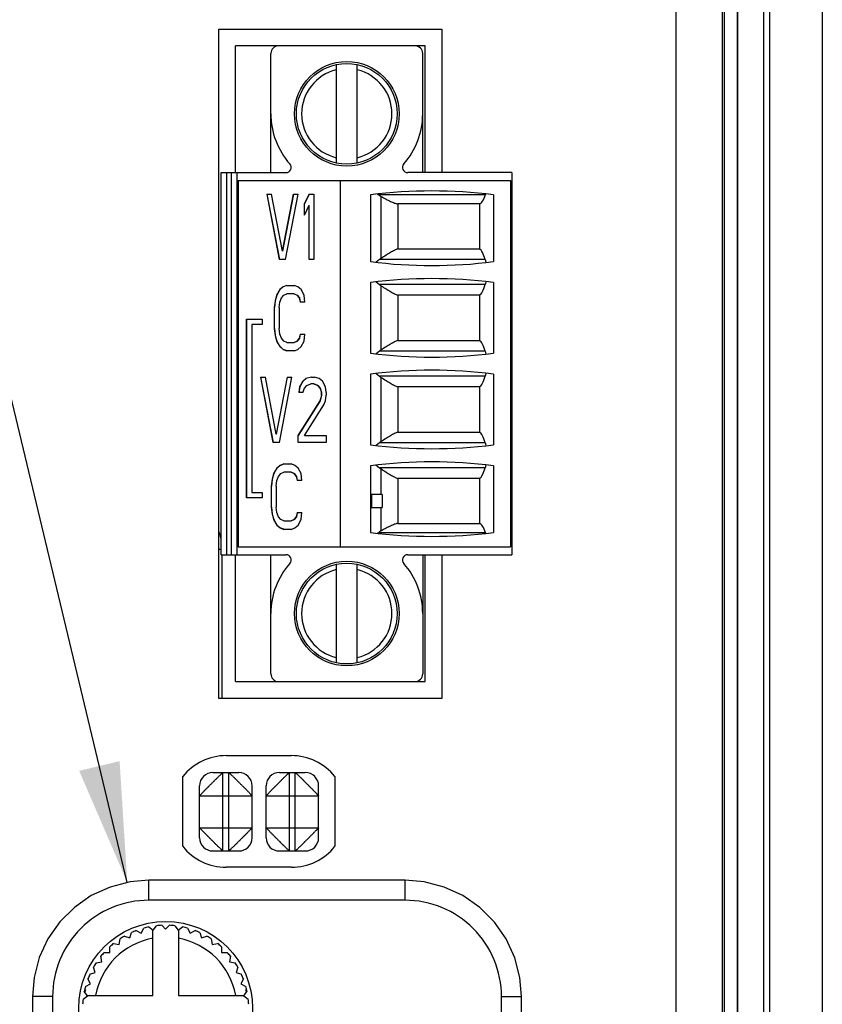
# Model space of a CAD drawing. Header units: inches. Extents: x 0 to 34, y 0 to 22.
# Tile 98 of 106: x 15.3 to 16.5, y 18 to 19.5. Entities that reach past the tile are written whole.
import ezdxf

# ---------------------------------------------------------------- set-up
doc = ezdxf.new("R2010")
doc.units = ezdxf.units.IN
doc.header["$LTSCALE"] = 1.87
doc.header["$MEASUREMENT"] = 0
doc.layers.get('0').update_dxf_attribs({"linetype": 'CONTINUOUS'})
for name, color, linetype in [('02___PRT_ALL_AXES', 7, 'CONTINUOUS'), ('DETAIL', 7, 'CONTINUOUS'), ('SD_DOOR', 7, 'CONTINUOUS')]:
    doc.layers.add(name, color=color, linetype=linetype)
doc.styles.get("Standard").update_dxf_attribs({"font": 'txt', "width": 0.8})
doc.dimstyles.get("Standard").update_dxf_attribs({"dimtxt": 0.125, "dimasz": 0.18, "dimexe": 0.125, "dimexo": 0.0625, "dimgap": 0.09, "dimtad": 0, "dimtih": 1, "dimtoh": 1, "dimzin": 4, "dimdsep": 46, "dimtxsty": 'STANDARD', "dimblk": '_FILLED', "dimblk1": '_FILLED', "dimblk2": '_FILLED', "dimcen": 0.09, "dimadec": 0, "dimazin": 0, "dimtol": 1, "dimtp": 0.02, "dimtm": 0.02, "dimtfac": 1, "dimtofl": 0, "dimtmove": 0, "dimatfit": 3, "dimldrblk": '_FILLED', "dimfxl": 1, "dimtolj": 1, "dimtzin": 4, "dimarcsym": 0})

# ---------------------------------------------------------------- blocks, each defined once
blk = doc.blocks.new('_FILLED')
at = {"color": 0, "linetype": 'BYBLOCK'}
blk.add_solid([(0, 0), (-1, 0.1736), (-1, -0.1736)], dxfattribs=at)

msp = doc.modelspace()

# ---------------------------------------------------------------- linework, layer by layer
at = {"color": 7, "linetype": 'CONTINUOUS'}
for p, q in [((16.4704, 16.7906), (16.4704, 19.6041)), ((16.5492, 19.6041), (16.5492, 16.6762)), ((16.4016, 19.5481), (16.4016, 16.7743)), ((16.4213, 19.5481), (16.4213, 16.794)), ((16.4217, 19.5485), (16.4217, 16.7936)), ((16.461, 19.5485), (16.461, 16.792)), ((15.6668, 19.231), (15.6668, 19.4219)), ((15.9522, 19.4219), (15.6668, 19.4219)), ((15.9522, 19.231), (15.9522, 19.4219)), ((15.7199, 19.231), (15.7199, 19.4101)), ((15.9483, 19.231), (15.9483, 19.4101)), ((15.8184, 19.2454), (15.8184, 19.3937)), ((15.8499, 19.2454), (15.8499, 19.3937)), ((15.6451, 18.6561), (15.6451, 19.231)), ((15.6451, 19.231), (15.7426, 19.231)), ((15.653, 19.231), (15.653, 18.6561)), ((15.6609, 18.6561), (15.6609, 19.231)), ((15.6688, 19.231), (15.6688, 18.6561)), ((16.0821, 19.231), (15.9257, 19.231)), ((16.0821, 19.231), (16.0821, 18.6561)), ((15.6707, 19.2191), (15.6707, 18.668)), ((15.6707, 19.2191), (16.0802, 19.2191)), ((15.8243, 19.2191), (15.8243, 18.668)), ((16.0802, 19.2191), (16.0802, 18.668)), ((15.7139, 19.1985), (15.7327, 19.1001)), ((15.7139, 19.1985), (15.7209, 19.1985)), ((15.7329, 19.1001), (15.7141, 19.1985)), ((15.7374, 19.1127), (15.7209, 19.1985)), ((15.7539, 19.1985), (15.7374, 19.1127)), ((15.7376, 19.1127), (15.7541, 19.1985)), ((15.7421, 19.1001), (15.7609, 19.1985)), ((15.7539, 19.1985), (15.7609, 19.1985)), ((15.7774, 19.1985), (15.7703, 19.1839)), ((15.7703, 19.1671), (15.7703, 19.1839)), ((15.7706, 19.1839), (15.7703, 19.1839)), ((15.7706, 19.1839), (15.7776, 19.1985)), ((15.7706, 19.1676), (15.7706, 19.1839)), ((15.7774, 19.1985), (15.7845, 19.1985)), ((15.7845, 19.1985), (15.7845, 19.1001)), ((15.8695, 19.1975), (15.8695, 19.0971)), ((16.0426, 19.1978), (15.8816, 19.1978)), ((15.8858, 19.102), (15.8858, 19.195)), ((15.9108, 19.1839), (15.9108, 19.1161)), ((16.0336, 19.1839), (15.9108, 19.1839)), ((16.0336, 19.1839), (16.0336, 19.1161)), ((16.0546, 19.1975), (16.0546, 19.0971)), ((15.7703, 19.1671), (15.7774, 19.1818)), ((15.7774, 19.1001), (15.7774, 19.1818)), ((15.7776, 19.1818), (15.7774, 19.1818)), ((15.7776, 19.1001), (15.7776, 19.1818)), ((15.7376, 19.1127), (15.7374, 19.1127)), ((15.9108, 19.1161), (16.0336, 19.1161)), ((15.7421, 19.1001), (15.7327, 19.1001)), ((15.7845, 19.1001), (15.7774, 19.1001)), ((15.8832, 19.1001), (15.8784, 19.0961)), ((16.0422, 19.1001), (15.8832, 19.1001)), ((15.8695, 19.0656), (15.8695, 18.9593)), ((15.8784, 19.0665), (15.8832, 19.0626)), ((16.0546, 19.0656), (16.0546, 18.9593)), ((15.7336, 19.0551), (15.7288, 19.0467)), ((15.7291, 19.0467), (15.7338, 19.0551)), ((15.7383, 19.0593), (15.7336, 19.0551)), ((15.7338, 19.0551), (15.7336, 19.0551)), ((15.7338, 19.0551), (15.7385, 19.0593)), ((15.7441, 19.0614), (15.7383, 19.0593)), ((15.7385, 19.0593), (15.7383, 19.0593)), ((15.7441, 19.0614), (15.7547, 19.0614)), ((15.7606, 19.0593), (15.7547, 19.0614)), ((15.7653, 19.0551), (15.7606, 19.0593)), ((15.77, 19.0467), (15.7653, 19.0551)), ((16.0422, 19.0626), (15.8832, 19.0626)), ((15.8858, 18.9642), (15.8858, 19.0607)), ((15.7265, 19.0383), (15.7253, 19.0279)), ((15.7256, 19.0279), (15.7267, 19.0383)), ((15.7288, 19.0467), (15.7265, 19.0383)), ((15.7267, 19.0383), (15.7265, 19.0383)), ((15.7267, 19.0383), (15.7291, 19.0467)), ((15.7291, 19.0467), (15.7288, 19.0467)), ((15.7324, 19.0279), (15.7336, 19.0363)), ((15.7336, 19.0363), (15.7359, 19.0425)), ((15.7359, 19.0425), (15.7394, 19.0467)), ((15.7394, 19.0467), (15.7441, 19.0488)), ((15.755, 19.0488), (15.7441, 19.0488)), ((15.7547, 19.0488), (15.7594, 19.0467)), ((15.7594, 19.0467), (15.763, 19.0425)), ((15.7597, 19.0467), (15.7594, 19.0467)), ((15.7632, 19.0425), (15.7597, 19.0467)), ((15.763, 19.0425), (15.7641, 19.0363)), ((15.7632, 19.0425), (15.763, 19.0425)), ((15.7644, 19.0363), (15.7632, 19.0425)), ((15.7712, 19.0363), (15.7641, 19.0363)), ((15.7712, 19.0363), (15.77, 19.0467)), ((15.9108, 19.0466), (15.9108, 18.9783)), ((16.0336, 19.0466), (15.9108, 19.0466)), ((16.0336, 19.0466), (16.0336, 18.9783)), ((15.7253, 18.9965), (15.7253, 19.0279)), ((15.7256, 19.0279), (15.7253, 19.0279)), ((15.7256, 18.9965), (15.7256, 19.0279)), ((15.7324, 19.0279), (15.7324, 18.9965)), ((15.6835, 18.7417), (15.6835, 19.0104)), ((15.6835, 19.0104), (15.707, 19.0104)), ((15.6838, 18.7417), (15.6838, 19.0104)), ((15.707, 19.0104), (15.707, 19.0025)), ((15.6911, 19.0025), (15.6911, 18.7496)), ((15.707, 19.0025), (15.6911, 19.0025)), ((15.7253, 18.9965), (15.7265, 18.986)), ((15.7256, 18.9965), (15.7253, 18.9965)), ((15.7267, 18.986), (15.7256, 18.9965)), ((15.7336, 18.9881), (15.7324, 18.9965)), ((15.7265, 18.986), (15.7288, 18.9776)), ((15.7267, 18.986), (15.7265, 18.986)), ((15.7291, 18.9776), (15.7267, 18.986)), ((15.7288, 18.9776), (15.7336, 18.9692)), ((15.7291, 18.9776), (15.7288, 18.9776)), ((15.7338, 18.9692), (15.7291, 18.9776)), ((15.7359, 18.9818), (15.7336, 18.9881)), ((15.7394, 18.9776), (15.7359, 18.9818)), ((15.7441, 18.9755), (15.7394, 18.9776)), ((15.7594, 18.9776), (15.7547, 18.9755)), ((15.755, 18.9755), (15.7597, 18.9776)), ((15.763, 18.9818), (15.7594, 18.9776)), ((15.7597, 18.9776), (15.7594, 18.9776)), ((15.7597, 18.9776), (15.7632, 18.9818)), ((15.7641, 18.9881), (15.763, 18.9818)), ((15.7632, 18.9818), (15.763, 18.9818)), ((15.7632, 18.9818), (15.7644, 18.9881)), ((15.7641, 18.9881), (15.7712, 18.9881)), ((15.7653, 18.9692), (15.77, 18.9776)), ((15.77, 18.9776), (15.7712, 18.9881)), ((15.9108, 18.9783), (16.0336, 18.9783)), ((15.7336, 18.9692), (15.7383, 18.9651)), ((15.7338, 18.9692), (15.7336, 18.9692)), ((15.7385, 18.9651), (15.7338, 18.9692)), ((15.7383, 18.9651), (15.7441, 18.963)), ((15.7385, 18.9651), (15.7383, 18.9651)), ((15.7442, 18.963), (15.7385, 18.9651)), ((15.7441, 18.9755), (15.755, 18.9755)), ((15.7547, 18.963), (15.7441, 18.963)), ((15.7547, 18.963), (15.7606, 18.9651)), ((15.7606, 18.9651), (15.7653, 18.9692)), ((15.8832, 18.9623), (15.8784, 18.9584)), ((16.0422, 18.9623), (15.8832, 18.9623)), ((15.7045, 18.9234), (15.7233, 18.825)), ((15.7045, 18.9234), (15.7116, 18.9234)), ((15.7236, 18.825), (15.7047, 18.9234)), ((15.728, 18.8376), (15.7116, 18.9234)), ((15.7445, 18.9234), (15.728, 18.8376)), ((15.7283, 18.8376), (15.7447, 18.9234)), ((15.7327, 18.825), (15.7516, 18.9234)), ((15.7445, 18.9234), (15.7516, 18.9234)), ((15.768, 18.9171), (15.7633, 18.9088)), ((15.7636, 18.9088), (15.7683, 18.9171)), ((15.7727, 18.9213), (15.768, 18.9171)), ((15.7683, 18.9171), (15.768, 18.9171)), ((15.7683, 18.9171), (15.773, 18.9213)), ((15.781, 18.9234), (15.7727, 18.9213)), ((15.773, 18.9213), (15.7727, 18.9213)), ((15.781, 18.9234), (15.7857, 18.9234)), ((15.7927, 18.9213), (15.7857, 18.9234)), ((15.7974, 18.9171), (15.7927, 18.9213)), ((15.8022, 18.9088), (15.7974, 18.9171)), ((15.8695, 18.9278), (15.8695, 18.8215)), ((15.8784, 18.9287), (15.8832, 18.9248)), ((16.0422, 18.9248), (15.8832, 18.9248)), ((15.8858, 18.8264), (15.8858, 18.9229)), ((16.0546, 18.9278), (16.0546, 18.8215)), ((15.7633, 18.9088), (15.7622, 18.9004)), ((15.7624, 18.9004), (15.7636, 18.9088)), ((15.7636, 18.9088), (15.7633, 18.9088)), ((15.768, 18.9004), (15.7704, 18.9067)), ((15.7704, 18.9067), (15.7739, 18.9109)), ((15.7739, 18.9109), (15.7798, 18.913)), ((15.7847, 18.913), (15.7798, 18.913)), ((15.7845, 18.913), (15.7904, 18.9109)), ((15.7906, 18.9109), (15.7847, 18.913)), ((15.7904, 18.9109), (15.7939, 18.9067)), ((15.7906, 18.9109), (15.7904, 18.9109)), ((15.7941, 18.9067), (15.7906, 18.9109)), ((15.7939, 18.9067), (15.7963, 18.9004)), ((15.7941, 18.9067), (15.7939, 18.9067)), ((15.7965, 18.9004), (15.7941, 18.9067)), ((15.8033, 18.9004), (15.8022, 18.9088)), ((15.9108, 18.9088), (15.9108, 18.8405)), ((16.0336, 18.9088), (15.9108, 18.9088)), ((16.0336, 18.9088), (16.0336, 18.8405)), ((15.7939, 18.8878), (15.761, 18.8355)), ((15.7612, 18.8355), (15.7941, 18.8878)), ((15.768, 18.9004), (15.7622, 18.9004)), ((15.7963, 18.8962), (15.7939, 18.8878)), ((15.7941, 18.8878), (15.7939, 18.8878)), ((15.7941, 18.8878), (15.7965, 18.8962)), ((15.7963, 18.8962), (15.7963, 18.9004)), ((15.7965, 18.9004), (15.7963, 18.9004)), ((15.7965, 18.8962), (15.7963, 18.8962)), ((15.7965, 18.8962), (15.7965, 18.9004)), ((15.7998, 18.8815), (15.8022, 18.8878)), ((15.8022, 18.8878), (15.8033, 18.8962)), ((15.8033, 18.9004), (15.8033, 18.8962)), ((15.7704, 18.8355), (15.7998, 18.8815)), ((15.7283, 18.8376), (15.728, 18.8376)), ((15.761, 18.825), (15.761, 18.8355)), ((15.7612, 18.8355), (15.761, 18.8355)), ((15.7612, 18.825), (15.7612, 18.8355)), ((15.7704, 18.8355), (15.8033, 18.8355)), ((15.8033, 18.8355), (15.8033, 18.825)), ((15.9108, 18.8405), (16.0336, 18.8405)), ((15.7327, 18.825), (15.7233, 18.825)), ((15.8033, 18.825), (15.761, 18.825)), ((15.8832, 18.8245), (15.8784, 18.8206)), ((16.0422, 18.8245), (15.8832, 18.8245)), ((15.729, 18.7864), (15.7243, 18.7781)), ((15.7245, 18.7781), (15.7292, 18.7864)), ((15.7337, 18.7906), (15.729, 18.7864)), ((15.7292, 18.7864), (15.729, 18.7864)), ((15.7292, 18.7864), (15.7339, 18.7906)), ((15.7396, 18.7927), (15.7337, 18.7906)), ((15.7339, 18.7906), (15.7337, 18.7906)), ((15.7339, 18.7906), (15.7396, 18.7927)), ((15.7396, 18.7927), (15.7502, 18.7927)), ((15.7561, 18.7906), (15.7502, 18.7927)), ((15.7608, 18.7864), (15.7561, 18.7906)), ((15.7655, 18.7781), (15.7608, 18.7864)), ((15.8695, 18.79), (15.8695, 18.6896)), ((15.8784, 18.791), (15.8832, 18.787)), ((16.0422, 18.787), (15.8832, 18.787)), ((15.8858, 18.7467), (15.8858, 18.7851)), ((16.0546, 18.79), (16.0546, 18.6896)), ((15.7219, 18.7697), (15.7208, 18.7592)), ((15.721, 18.7592), (15.7222, 18.7697)), ((15.7243, 18.7781), (15.7219, 18.7697)), ((15.7222, 18.7697), (15.7219, 18.7697)), ((15.7222, 18.7697), (15.7245, 18.7781)), ((15.7245, 18.7781), (15.7243, 18.7781)), ((15.729, 18.7676), (15.7314, 18.7739)), ((15.7314, 18.7739), (15.7349, 18.7781)), ((15.7349, 18.7781), (15.7396, 18.7802)), ((15.7504, 18.7802), (15.7396, 18.7802)), ((15.7502, 18.7802), (15.7549, 18.7781)), ((15.7551, 18.7781), (15.7504, 18.7802)), ((15.7549, 18.7781), (15.7584, 18.7739)), ((15.7551, 18.7781), (15.7549, 18.7781)), ((15.7586, 18.7739), (15.7551, 18.7781)), ((15.7584, 18.7739), (15.7596, 18.7676)), ((15.7586, 18.7739), (15.7584, 18.7739)), ((15.7598, 18.7676), (15.7586, 18.7739)), ((15.7667, 18.7676), (15.7655, 18.7781)), ((15.9108, 18.771), (15.9108, 18.7032)), ((16.0336, 18.771), (15.9108, 18.771)), ((16.0336, 18.771), (16.0336, 18.7032)), ((15.7208, 18.7278), (15.7208, 18.7592)), ((15.721, 18.7592), (15.7208, 18.7592)), ((15.721, 18.7278), (15.721, 18.7592)), ((15.7278, 18.7592), (15.729, 18.7676)), ((15.7278, 18.7592), (15.7278, 18.7278)), ((15.7667, 18.7676), (15.7596, 18.7676)), ((15.707, 18.7417), (15.6835, 18.7417)), ((15.6911, 18.7496), (15.707, 18.7496)), ((15.707, 18.7496), (15.707, 18.7417)), ((15.8697, 18.7467), (15.8697, 18.727)), ((15.8873, 18.7467), (15.8697, 18.7467)), ((15.8715, 18.727), (15.8715, 18.7467)), ((15.8873, 18.7467), (15.8873, 18.727)), ((15.7208, 18.7278), (15.7219, 18.7173)), ((15.721, 18.7278), (15.7208, 18.7278)), ((15.7222, 18.7173), (15.721, 18.7278)), ((15.729, 18.7194), (15.7278, 18.7278)), ((15.8697, 18.727), (15.8873, 18.727)), ((15.8858, 18.6921), (15.8858, 18.727)), ((15.7219, 18.7173), (15.7243, 18.709)), ((15.7222, 18.7173), (15.7219, 18.7173)), ((15.7245, 18.709), (15.7222, 18.7173)), ((15.7314, 18.7131), (15.729, 18.7194)), ((15.7349, 18.709), (15.7314, 18.7131)), ((15.7584, 18.7131), (15.7549, 18.709)), ((15.7551, 18.709), (15.7586, 18.7131)), ((15.7596, 18.7194), (15.7584, 18.7131)), ((15.7586, 18.7131), (15.7584, 18.7131)), ((15.7586, 18.7131), (15.7598, 18.7194)), ((15.7596, 18.7194), (15.7667, 18.7194)), ((15.7655, 18.709), (15.7667, 18.7194)), ((15.7243, 18.709), (15.729, 18.7006)), ((15.7245, 18.709), (15.7243, 18.709)), ((15.7292, 18.7006), (15.7245, 18.709)), ((15.729, 18.7006), (15.7337, 18.6964)), ((15.7292, 18.7006), (15.729, 18.7006)), ((15.7339, 18.6964), (15.7292, 18.7006)), ((15.7337, 18.6964), (15.7396, 18.6943)), ((15.7339, 18.6964), (15.7337, 18.6964)), ((15.7396, 18.6944), (15.7339, 18.6964)), ((15.7396, 18.7069), (15.7349, 18.709)), ((15.7396, 18.7069), (15.7504, 18.7069)), ((15.7549, 18.709), (15.7502, 18.7069)), ((15.7502, 18.6943), (15.7561, 18.6964)), ((15.7504, 18.7069), (15.7551, 18.709)), ((15.7551, 18.709), (15.7549, 18.709)), ((15.7561, 18.6964), (15.7608, 18.7006)), ((15.7608, 18.7006), (15.7655, 18.709)), ((15.9108, 18.7032), (16.0336, 18.7032)), ((15.7502, 18.6943), (15.7396, 18.6943)), ((16.0426, 18.6893), (15.8816, 18.6893)), ((15.6707, 18.668), (16.0802, 18.668)), ((15.6451, 18.6642), (15.6418, 18.6642)), ((15.6451, 18.6561), (15.7426, 18.6561)), ((15.6466, 18.4399), (15.6466, 18.6561)), ((15.6668, 18.4652), (15.6668, 18.6561)), ((15.7199, 18.477), (15.7199, 18.6561)), ((15.9257, 18.6561), (16.0821, 18.6561)), ((15.9483, 18.6561), (15.9483, 18.477)), ((15.9522, 18.4652), (15.9522, 18.6561)), ((15.8184, 18.4934), (15.8184, 18.6417)), ((15.8499, 18.4934), (15.8499, 18.6417)), ((15.6668, 18.4652), (15.9522, 18.4652)), ((15.6327, 18.3284), (15.6717, 18.3284)), ((15.6477, 18.2104), (15.6477, 18.3284)), ((15.6567, 18.2104), (15.6567, 18.3284)), ((15.7327, 18.3284), (15.7717, 18.3284)), ((15.7477, 18.2104), (15.7477, 18.3284)), ((15.7567, 18.2104), (15.7567, 18.3284)), ((15.6127, 18.2304), (15.6127, 18.3084)), ((15.6917, 18.2304), (15.6917, 18.3084)), ((15.7127, 18.2304), (15.7127, 18.3084)), ((15.7917, 18.2304), (15.7917, 18.3084)), ((15.6127, 18.2934), (15.6917, 18.2934)), ((15.7127, 18.2934), (15.7917, 18.2934)), ((15.6127, 18.2454), (15.6917, 18.2454)), ((15.7127, 18.2454), (15.7917, 18.2454)), ((15.6327, 18.2104), (15.6717, 18.2104)), ((15.7327, 18.2104), (15.7717, 18.2104))]:
    msp.add_line(p, q, dxfattribs=at)
at = {"color": 3, "linetype": 'CONTINUOUS'}
for p, q in [((15.6418, 18.4399), (15.6418, 19.4469)), ((15.6418, 19.4469), (15.9768, 19.4469)), ((15.9768, 19.4469), (15.9768, 19.231)), ((15.9768, 18.6561), (15.9768, 18.4399)), ((15.9768, 18.4399), (15.6418, 18.4399))]:
    msp.add_line(p, q, dxfattribs=at)
at = {"color": 7, "linetype": 'CONTINUOUS'}
for centre, radius in [((15.8341, 19.3195), 0.0787), ((15.8341, 19.3195), 0.0758), ((15.8341, 18.5676), 0.0787), ((15.8341, 18.5676), 0.0758)]:
    msp.add_circle(centre, radius, dxfattribs=at)
for centre, radius, start, end in [((15.7317, 19.4101), 0.0118, 90, 180), ((15.9365, 19.4101), 0.0118, 0, 90), ((15.8341, 19.3195), 0.0679, 103.408, 256.592), ((15.8341, 19.3195), 0.0679, 283.408, 76.592), ((15.8341, 19.3195), 0.1142, 180, 221.3984), ((15.8341, 19.3195), 0.1142, 318.6016, 360), ((15.7426, 19.2388), 0.00787, 270, 41.3984), ((15.9257, 19.2388), 0.00787, 138.6016, 270), ((15.9621, 18.4757), 0.7277, 82.6956, 97.3044), ((15.7408, 19.0271), 0.2212, 50.5036, 50.8432), ((15.9621, 19.8189), 0.7277, 262.6956, 277.3044), ((15.8994, 19.0807), 0.0253, 122.6795, 129.8905), ((15.9621, 18.3438), 0.7277, 82.6956, 97.3044), ((15.8994, 19.082), 0.0253, 230.1103, 237.3193), ((15.8994, 18.9429), 0.0253, 122.6795, 129.8905), ((15.9621, 19.6811), 0.7277, 262.6956, 277.3044), ((15.9621, 18.206), 0.7277, 82.6956, 97.3044), ((15.8994, 18.9442), 0.0253, 230.1103, 237.3193), ((15.9621, 19.5433), 0.7277, 262.6956, 277.3044), ((15.8994, 18.8051), 0.0253, 122.6795, 129.8905), ((15.9621, 18.0682), 0.7277, 82.6956, 97.3044), ((15.8994, 18.8064), 0.0253, 230.1103, 237.3193), ((15.568, 18.6642), 0.0786, 14.9902, 19.0218), ((15.5679, 18.6642), 0.0787, 11.4461, 14.9848), ((15.9621, 19.4114), 0.7277, 262.6956, 277.3044), ((15.7395, 18.8616), 0.2233, 309.1581, 309.4946), ((15.7426, 18.6483), 0.00787, 318.6016, 90), ((15.9257, 18.6483), 0.00787, 90, 221.3984), ((15.8341, 18.5676), 0.1142, 138.6016, 180), ((15.8341, 18.5676), 0.1142, 0, 41.3984), ((15.8341, 18.5676), 0.0679, 103.408, 256.592), ((15.8341, 18.5676), 0.0679, 283.408, 76.592), ((15.7317, 18.477), 0.0118, 180, 270), ((15.9365, 18.477), 0.0118, 270, 360), ((15.6327, 18.3084), 0.02, 90, 180), ((15.6717, 18.3084), 0.02, 0, 90), ((15.7327, 18.3084), 0.02, 90, 180), ((15.7717, 18.3084), 0.02, 0, 90), ((15.6327, 18.2304), 0.02, 180, 270), ((15.6717, 18.2304), 0.02, 270, 360), ((15.7327, 18.2304), 0.02, 180, 270), ((15.7717, 18.2304), 0.02, 270, 360)]:
    msp.add_arc(centre, radius, start, end, dxfattribs=at)
for centre, major_axis, start_param, end_param in [((16.0481, 19.1739), (0, 0.0315), 0.660766, 0.706144), ((16.0324, 19.2428), (0, 0.0591), -3.066535, -2.435448), ((16.0312, 19.0577), (0, 0.0591), -0.770746, -0.148776), ((16.0481, 19.1227), (0, 0.0315), -3.912338, -3.696848), ((16.0481, 19.04), (0, 0.0315), 0.555255, 0.770746), ((16.0312, 19.105), (0, 0.0591), -2.992816, -2.370847), ((16.0312, 18.9199), (0, 0.0591), -0.770746, -0.148776), ((16.0481, 18.9849), (0, 0.0315), -3.912338, -3.696848), ((16.0312, 18.9672), (0, 0.0591), -2.992816, -2.370847), ((16.0481, 18.9022), (0, 0.0315), 0.555255, 0.770746), ((16.0312, 18.7821), (0, 0.0591), -0.770746, -0.148776), ((16.0481, 18.8471), (0, 0.0315), -3.912338, -3.696848), ((16.0312, 18.8294), (0, 0.0591), -2.992816, -2.370847), ((16.0481, 18.7644), (0, 0.0315), 0.555255, 0.770746), ((16.0324, 18.6443), (0, 0.0591), -0.706144, -0.075058), ((16.0481, 18.7132), (0, 0.0315), -3.847737, -3.802359)]:
    msp.add_ellipse(centre, major_axis=major_axis, ratio=0.266667, start_param=start_param, end_param=end_param, dxfattribs=at)
for points, knots in [([(15.8816, 19.1978), (15.8819, 19.1976), (15.8832, 19.1965), (15.8846, 19.1956), (15.8858, 19.195)], [0, 0, 0, 0, 0.245799, 1, 1, 1, 1]), ([(15.8858, 19.195), (15.8882, 19.1937), (15.8929, 19.1912), (15.8996, 19.1879), (15.9054, 19.1853), (15.9091, 19.1841), (15.9108, 19.1839)], [0, 0, 0, 0, 0.304581, 0.578581, 0.813199, 1, 1, 1, 1]), ([(15.9108, 19.1161), (15.9091, 19.1156), (15.9053, 19.1139), (15.8995, 19.1106), (15.8929, 19.1065), (15.8882, 19.1035), (15.8858, 19.102)], [0, 0, 0, 0, 0.188527, 0.424439, 0.697945, 1, 1, 1, 1]), ([(15.8858, 19.0607), (15.8882, 19.0592), (15.8929, 19.0562), (15.8995, 19.0521), (15.9053, 19.0488), (15.9091, 19.0471), (15.9108, 19.0466)], [0, 0, 0, 0, 0.302059, 0.575569, 0.811478, 1, 1, 1, 1]), ([(15.9108, 18.9783), (15.9091, 18.9778), (15.9053, 18.9761), (15.8995, 18.9728), (15.8929, 18.9687), (15.8882, 18.9657), (15.8858, 18.9642)], [0, 0, 0, 0, 0.188527, 0.424439, 0.697945, 1, 1, 1, 1]), ([(15.8858, 18.9229), (15.8882, 18.9214), (15.8929, 18.9184), (15.8995, 18.9143), (15.9053, 18.911), (15.9091, 18.9093), (15.9108, 18.9088)], [0, 0, 0, 0, 0.302059, 0.575569, 0.811478, 1, 1, 1, 1]), ([(15.9108, 18.8405), (15.9091, 18.84), (15.9053, 18.8383), (15.8995, 18.835), (15.8929, 18.8309), (15.8882, 18.8279), (15.8858, 18.8264)], [0, 0, 0, 0, 0.188527, 0.424439, 0.697945, 1, 1, 1, 1]), ([(15.8858, 18.7851), (15.8882, 18.7836), (15.8929, 18.7806), (15.8995, 18.7765), (15.9053, 18.7732), (15.9091, 18.7715), (15.9108, 18.771)], [0, 0, 0, 0, 0.302059, 0.575569, 0.811478, 1, 1, 1, 1]), ([(15.9108, 18.7032), (15.9091, 18.703), (15.9054, 18.7018), (15.8996, 18.6992), (15.8929, 18.6959), (15.8882, 18.6934), (15.8858, 18.6921)], [0, 0, 0, 0, 0.186806, 0.421427, 0.695423, 1, 1, 1, 1]), ([(15.8858, 18.6921), (15.8854, 18.6919), (15.8839, 18.691), (15.8825, 18.6901), (15.8816, 18.6893)], [0, 0, 0, 0, 0.254966, 1, 1, 1, 1]), ([(15.6127, 18.2934), (15.6127, 18.2934), (15.6127, 18.2934), (15.6127, 18.2935), (15.6128, 18.2936), (15.6129, 18.2937), (15.6131, 18.2938), (15.6132, 18.294), (15.6135, 18.2943), (15.6137, 18.2946), (15.614, 18.2949), (15.6144, 18.2952), (15.6149, 18.2958), (15.6157, 18.2966), (15.6167, 18.2976), (15.6178, 18.2988), (15.6191, 18.3001), (15.6202, 18.3012), (15.6211, 18.3022), (15.6221, 18.3032), (15.6234, 18.3045), (15.6247, 18.3058), (15.6258, 18.3069), (15.6269, 18.308), (15.6283, 18.3094), (15.63, 18.3111), (15.6317, 18.3128), (15.6331, 18.3142), (15.6342, 18.3153), (15.6353, 18.3164), (15.6366, 18.3177), (15.6382, 18.3193), (15.6396, 18.3207), (15.641, 18.3221), (15.6423, 18.3233), (15.6435, 18.3244), (15.6445, 18.3254), (15.6453, 18.3262), (15.6459, 18.3267), (15.6462, 18.3271), (15.6466, 18.3274), (15.6468, 18.3276), (15.6471, 18.3279), (15.6473, 18.328), (15.6474, 18.3281), (15.6475, 18.3282), (15.6475, 18.3283), (15.6476, 18.3283), (15.6476, 18.3283), (15.6477, 18.3284), (15.6477, 18.3284), (15.6477, 18.3284), (15.6477, 18.3284), (15.6477, 18.3284)], [0, 0, 0, 0, 0.0005, 0.001227, 0.00344, 0.006721, 0.011104, 0.016612, 0.023263, 0.031051, 0.039954, 0.04995, 0.061015, 0.086265, 0.115499, 0.148498, 0.184987, 0.22447, 0.245161, 0.266398, 0.31034, 0.356022, 0.379434, 0.403171, 0.451362, 0.500066, 0.548763, 0.596946, 0.620689, 0.644115, 0.689843, 0.733814, 0.775713, 0.815119, 0.851537, 0.88451, 0.913757, 0.939043, 0.950135, 0.960167, 0.969121, 0.97698, 0.983726, 0.989339, 0.991713, 0.993795, 0.995582, 0.997071, 0.998259, 0.999143, 0.999722, 0.999898, 1, 1, 1, 1]), ([(15.6567, 18.3284), (15.6567, 18.3284), (15.6567, 18.3284), (15.6568, 18.3284), (15.6569, 18.3283), (15.657, 18.3282), (15.6572, 18.3281), (15.6574, 18.3279), (15.6576, 18.3276), (15.6579, 18.3274), (15.6582, 18.3271), (15.6586, 18.3267), (15.6591, 18.3262), (15.6599, 18.3254), (15.6609, 18.3244), (15.6621, 18.3233), (15.6634, 18.3221), (15.6645, 18.321), (15.6655, 18.32), (15.6665, 18.319), (15.6678, 18.3177), (15.6691, 18.3164), (15.6702, 18.3153), (15.6713, 18.3142), (15.6727, 18.3128), (15.6744, 18.3111), (15.6761, 18.3094), (15.6775, 18.308), (15.6786, 18.3069), (15.6797, 18.3058), (15.681, 18.3045), (15.6826, 18.3029), (15.684, 18.3015), (15.6854, 18.3001), (15.6866, 18.2988), (15.6878, 18.2976), (15.6888, 18.2966), (15.6895, 18.2958), (15.69, 18.2952), (15.6904, 18.2949), (15.6907, 18.2946), (15.691, 18.2943), (15.6912, 18.294), (15.6914, 18.2938), (15.6915, 18.2937), (15.6915, 18.2936), (15.6916, 18.2936), (15.6916, 18.2935), (15.6917, 18.2935), (15.6917, 18.2934), (15.6917, 18.2934), (15.6917, 18.2934), (15.6917, 18.2934), (15.6917, 18.2934)], [0, 0, 0, 0, 0.0005, 0.001227, 0.00344, 0.006721, 0.011104, 0.016612, 0.023263, 0.031051, 0.039954, 0.04995, 0.061015, 0.086265, 0.115499, 0.148498, 0.184987, 0.22447, 0.245161, 0.266398, 0.31034, 0.356022, 0.379434, 0.403171, 0.451362, 0.500066, 0.548763, 0.596946, 0.620689, 0.644115, 0.689843, 0.733814, 0.775713, 0.815119, 0.851537, 0.88451, 0.913757, 0.939043, 0.950135, 0.960167, 0.969121, 0.97698, 0.983726, 0.989339, 0.991713, 0.993795, 0.995582, 0.997071, 0.998259, 0.999143, 0.999722, 0.999898, 1, 1, 1, 1]), ([(15.7127, 18.2934), (15.7127, 18.2934), (15.7127, 18.2934), (15.7127, 18.2935), (15.7128, 18.2936), (15.7129, 18.2937), (15.7131, 18.2938), (15.7132, 18.294), (15.7135, 18.2943), (15.7137, 18.2946), (15.714, 18.2949), (15.7144, 18.2952), (15.7149, 18.2958), (15.7157, 18.2966), (15.7167, 18.2976), (15.7178, 18.2988), (15.7191, 18.3001), (15.7202, 18.3012), (15.7211, 18.3022), (15.7221, 18.3032), (15.7234, 18.3045), (15.7247, 18.3058), (15.7258, 18.3069), (15.7269, 18.308), (15.7283, 18.3094), (15.73, 18.3111), (15.7317, 18.3128), (15.7331, 18.3142), (15.7342, 18.3153), (15.7353, 18.3164), (15.7366, 18.3177), (15.7382, 18.3193), (15.7396, 18.3207), (15.741, 18.3221), (15.7423, 18.3233), (15.7435, 18.3244), (15.7445, 18.3254), (15.7453, 18.3262), (15.7459, 18.3267), (15.7462, 18.3271), (15.7466, 18.3274), (15.7468, 18.3276), (15.7471, 18.3279), (15.7473, 18.328), (15.7474, 18.3281), (15.7475, 18.3282), (15.7475, 18.3283), (15.7476, 18.3283), (15.7476, 18.3283), (15.7477, 18.3284), (15.7477, 18.3284), (15.7477, 18.3284), (15.7477, 18.3284), (15.7477, 18.3284)], [0, 0, 0, 0, 0.0005, 0.001227, 0.00344, 0.006721, 0.011104, 0.016612, 0.023263, 0.031051, 0.039954, 0.04995, 0.061015, 0.086265, 0.115499, 0.148498, 0.184987, 0.22447, 0.245161, 0.266398, 0.31034, 0.356022, 0.379434, 0.403171, 0.451362, 0.500066, 0.548763, 0.596946, 0.620689, 0.644115, 0.689843, 0.733814, 0.775713, 0.815119, 0.851537, 0.88451, 0.913757, 0.939043, 0.950135, 0.960167, 0.969121, 0.97698, 0.983726, 0.989339, 0.991713, 0.993795, 0.995582, 0.997071, 0.998259, 0.999143, 0.999722, 0.999898, 1, 1, 1, 1]), ([(15.7567, 18.3284), (15.7567, 18.3284), (15.7567, 18.3284), (15.7567, 18.3284), (15.7568, 18.3284), (15.7568, 18.3283), (15.7568, 18.3283), (15.7569, 18.3283), (15.757, 18.3282), (15.757, 18.3281), (15.7572, 18.328), (15.7573, 18.3279), (15.7576, 18.3276), (15.7579, 18.3274), (15.7582, 18.3271), (15.7586, 18.3267), (15.7591, 18.3262), (15.7599, 18.3254), (15.7609, 18.3244), (15.7621, 18.3233), (15.7634, 18.3221), (15.7648, 18.3207), (15.7663, 18.3193), (15.7678, 18.3177), (15.7691, 18.3164), (15.7702, 18.3153), (15.7713, 18.3142), (15.7727, 18.3128), (15.7744, 18.3111), (15.7761, 18.3094), (15.7775, 18.308), (15.7786, 18.3069), (15.7797, 18.3058), (15.781, 18.3045), (15.7823, 18.3032), (15.7833, 18.3022), (15.7843, 18.3012), (15.7854, 18.3001), (15.7866, 18.2988), (15.7878, 18.2976), (15.7888, 18.2966), (15.7895, 18.2958), (15.79, 18.2952), (15.7904, 18.2949), (15.7907, 18.2946), (15.791, 18.2943), (15.7912, 18.294), (15.7914, 18.2938), (15.7915, 18.2937), (15.7916, 18.2936), (15.7917, 18.2935), (15.7917, 18.2934), (15.7917, 18.2934), (15.7917, 18.2934)], [0, 0, 0, 0, 0.000102, 0.000278, 0.000857, 0.001741, 0.002929, 0.004418, 0.006205, 0.008287, 0.010661, 0.016274, 0.02302, 0.030879, 0.039833, 0.049865, 0.060957, 0.086243, 0.11549, 0.148463, 0.184881, 0.224287, 0.266186, 0.310157, 0.355885, 0.379311, 0.403054, 0.451237, 0.499934, 0.548638, 0.596829, 0.620566, 0.643978, 0.68966, 0.733602, 0.754839, 0.77553, 0.815013, 0.851502, 0.884501, 0.913735, 0.938985, 0.95005, 0.960046, 0.968949, 0.976737, 0.983388, 0.988896, 0.993279, 0.99656, 0.998773, 0.9995, 1, 1, 1, 1]), ([(15.6477, 18.2104), (15.6477, 18.2104), (15.6477, 18.2104), (15.6476, 18.2104), (15.6476, 18.2105), (15.6474, 18.2106), (15.6473, 18.2107), (15.6471, 18.2109), (15.6468, 18.2112), (15.6465, 18.2114), (15.6462, 18.2117), (15.6459, 18.2121), (15.6453, 18.2126), (15.6446, 18.2134), (15.6435, 18.2144), (15.6423, 18.2155), (15.641, 18.2167), (15.6399, 18.2178), (15.6389, 18.2188), (15.6379, 18.2198), (15.6366, 18.2211), (15.6353, 18.2224), (15.6342, 18.2235), (15.6331, 18.2246), (15.6317, 18.226), (15.63, 18.2277), (15.6283, 18.2294), (15.6269, 18.2308), (15.6258, 18.2319), (15.6247, 18.233), (15.6234, 18.2343), (15.6219, 18.2359), (15.6204, 18.2373), (15.6191, 18.2387), (15.6178, 18.24), (15.6167, 18.2412), (15.6157, 18.2422), (15.6149, 18.243), (15.6144, 18.2436), (15.614, 18.2439), (15.6137, 18.2442), (15.6135, 18.2445), (15.6132, 18.2448), (15.6131, 18.2449), (15.613, 18.2451), (15.6129, 18.2451), (15.6128, 18.2452), (15.6128, 18.2453), (15.6128, 18.2453), (15.6127, 18.2454), (15.6127, 18.2454), (15.6127, 18.2454), (15.6127, 18.2454), (15.6127, 18.2454)], [0, 0, 0, 0, 0.0005, 0.001227, 0.00344, 0.006721, 0.011104, 0.016612, 0.023263, 0.031051, 0.039954, 0.04995, 0.061015, 0.086265, 0.115499, 0.148498, 0.184987, 0.22447, 0.245161, 0.266398, 0.31034, 0.356022, 0.379434, 0.403171, 0.451362, 0.500066, 0.548763, 0.596946, 0.620689, 0.644115, 0.689843, 0.733814, 0.775713, 0.815119, 0.851537, 0.88451, 0.913757, 0.939043, 0.950135, 0.960167, 0.969121, 0.97698, 0.983726, 0.989339, 0.991713, 0.993795, 0.995582, 0.997071, 0.998259, 0.999143, 0.999722, 0.999898, 1, 1, 1, 1]), ([(15.6917, 18.2454), (15.6917, 18.2454), (15.6917, 18.2454), (15.6917, 18.2454), (15.6917, 18.2454), (15.6917, 18.2453), (15.6916, 18.2453), (15.6916, 18.2452), (15.6915, 18.2451), (15.6915, 18.2451), (15.6914, 18.2449), (15.6912, 18.2448), (15.691, 18.2445), (15.6907, 18.2442), (15.6904, 18.2439), (15.69, 18.2436), (15.6895, 18.243), (15.6888, 18.2422), (15.6878, 18.2412), (15.6866, 18.24), (15.6854, 18.2387), (15.684, 18.2373), (15.6826, 18.2359), (15.681, 18.2343), (15.6797, 18.233), (15.6786, 18.2319), (15.6775, 18.2308), (15.6761, 18.2294), (15.6744, 18.2277), (15.6727, 18.226), (15.6713, 18.2246), (15.6702, 18.2235), (15.6691, 18.2224), (15.6678, 18.2211), (15.6665, 18.2198), (15.6655, 18.2188), (15.6645, 18.2178), (15.6634, 18.2167), (15.6621, 18.2155), (15.6609, 18.2144), (15.6599, 18.2134), (15.6591, 18.2126), (15.6586, 18.2121), (15.6582, 18.2117), (15.6579, 18.2114), (15.6576, 18.2112), (15.6574, 18.2109), (15.6572, 18.2107), (15.657, 18.2106), (15.6569, 18.2105), (15.6568, 18.2104), (15.6567, 18.2104), (15.6567, 18.2104), (15.6567, 18.2104)], [0, 0, 0, 0, 0.000102, 0.000278, 0.000857, 0.001741, 0.002929, 0.004418, 0.006205, 0.008287, 0.010661, 0.016274, 0.02302, 0.030879, 0.039833, 0.049865, 0.060957, 0.086243, 0.11549, 0.148463, 0.184881, 0.224287, 0.266186, 0.310157, 0.355885, 0.379311, 0.403054, 0.451237, 0.499934, 0.548638, 0.596829, 0.620566, 0.643978, 0.68966, 0.733602, 0.754839, 0.77553, 0.815013, 0.851502, 0.884501, 0.913735, 0.938985, 0.95005, 0.960046, 0.968949, 0.976737, 0.983388, 0.988896, 0.993279, 0.99656, 0.998773, 0.9995, 1, 1, 1, 1]), ([(15.7477, 18.2104), (15.7477, 18.2104), (15.7477, 18.2104), (15.7476, 18.2104), (15.7476, 18.2105), (15.7474, 18.2106), (15.7473, 18.2107), (15.7471, 18.2109), (15.7468, 18.2112), (15.7465, 18.2114), (15.7462, 18.2117), (15.7459, 18.2121), (15.7453, 18.2126), (15.7446, 18.2134), (15.7435, 18.2144), (15.7423, 18.2155), (15.741, 18.2167), (15.7399, 18.2178), (15.7389, 18.2188), (15.7379, 18.2198), (15.7366, 18.2211), (15.7353, 18.2224), (15.7342, 18.2235), (15.7331, 18.2246), (15.7317, 18.226), (15.73, 18.2277), (15.7283, 18.2294), (15.7269, 18.2308), (15.7258, 18.2319), (15.7247, 18.233), (15.7234, 18.2343), (15.7219, 18.2359), (15.7204, 18.2373), (15.7191, 18.2387), (15.7178, 18.24), (15.7167, 18.2412), (15.7157, 18.2422), (15.7149, 18.243), (15.7144, 18.2436), (15.714, 18.2439), (15.7137, 18.2442), (15.7135, 18.2445), (15.7132, 18.2448), (15.7131, 18.2449), (15.713, 18.2451), (15.7129, 18.2451), (15.7128, 18.2452), (15.7128, 18.2453), (15.7128, 18.2453), (15.7127, 18.2454), (15.7127, 18.2454), (15.7127, 18.2454), (15.7127, 18.2454), (15.7127, 18.2454)], [0, 0, 0, 0, 0.0005, 0.001227, 0.00344, 0.006721, 0.011104, 0.016612, 0.023263, 0.031051, 0.039954, 0.04995, 0.061015, 0.086265, 0.115499, 0.148498, 0.184987, 0.22447, 0.245161, 0.266398, 0.31034, 0.356022, 0.379434, 0.403171, 0.451362, 0.500066, 0.548763, 0.596946, 0.620689, 0.644115, 0.689843, 0.733814, 0.775713, 0.815119, 0.851537, 0.88451, 0.913757, 0.939043, 0.950135, 0.960167, 0.969121, 0.97698, 0.983726, 0.989339, 0.991713, 0.993795, 0.995582, 0.997071, 0.998259, 0.999143, 0.999722, 0.999898, 1, 1, 1, 1]), ([(15.7917, 18.2454), (15.7917, 18.2454), (15.7917, 18.2454), (15.7917, 18.2453), (15.7916, 18.2452), (15.7915, 18.2451), (15.7914, 18.2449), (15.7912, 18.2447), (15.791, 18.2445), (15.7907, 18.2442), (15.7904, 18.2439), (15.79, 18.2436), (15.7895, 18.243), (15.7888, 18.2422), (15.7878, 18.2412), (15.7866, 18.24), (15.7854, 18.2387), (15.7843, 18.2376), (15.7833, 18.2366), (15.7823, 18.2356), (15.781, 18.2343), (15.7797, 18.233), (15.7786, 18.2319), (15.7775, 18.2308), (15.7761, 18.2294), (15.7744, 18.2277), (15.7727, 18.226), (15.7713, 18.2246), (15.7702, 18.2235), (15.7691, 18.2224), (15.7678, 18.2211), (15.7663, 18.2195), (15.7648, 18.2181), (15.7634, 18.2167), (15.7621, 18.2155), (15.7609, 18.2144), (15.7599, 18.2133), (15.7591, 18.2126), (15.7586, 18.2121), (15.7582, 18.2117), (15.7579, 18.2114), (15.7576, 18.2112), (15.7573, 18.2109), (15.7572, 18.2108), (15.757, 18.2107), (15.757, 18.2106), (15.7569, 18.2105), (15.7568, 18.2105), (15.7568, 18.2104), (15.7568, 18.2104), (15.7567, 18.2104), (15.7567, 18.2104), (15.7567, 18.2104), (15.7567, 18.2104)], [0, 0, 0, 0, 0.0005, 0.001227, 0.00344, 0.006721, 0.011104, 0.016612, 0.023263, 0.031051, 0.039954, 0.04995, 0.061015, 0.086265, 0.115499, 0.148498, 0.184987, 0.22447, 0.245161, 0.266398, 0.31034, 0.356022, 0.379434, 0.403171, 0.451362, 0.500066, 0.548763, 0.596946, 0.620689, 0.644115, 0.689843, 0.733814, 0.775713, 0.815119, 0.851537, 0.88451, 0.913757, 0.939043, 0.950135, 0.960167, 0.969121, 0.97698, 0.983726, 0.989339, 0.991713, 0.993795, 0.995582, 0.997071, 0.998259, 0.999143, 0.999722, 0.999898, 1, 1, 1, 1])]:
    msp.add_open_spline(points, degree=3, knots=knots, dxfattribs=at)
at = {"layer": '02___PRT_ALL_AXES', "color": 3, "linetype": 'CONTINUOUS'}
for p, q in [((16.3288, 19.5169), (16.3288, 16.7918)), ((16.3988, 19.5169), (16.3988, 16.7918)), ((15.6529, 18.3539), (15.7507, 18.3539)), ((15.5873, 18.2174), (15.5873, 18.3224)), ((15.8163, 18.3224), (15.8163, 18.2174)), ((15.7507, 18.1859), (15.6529, 18.1859))]:
    msp.add_line(p, q, dxfattribs=at)
for centre, start, end in [((15.6529, 18.2699), 90, 141.3178), ((15.7507, 18.2699), 38.6822, 90), ((15.6529, 18.2699), 218.6822, 270), ((15.7507, 18.2699), 270, 321.3178)]:
    msp.add_arc(centre, 0.084, start, end, dxfattribs=at)
at = {"layer": 'SD_DOOR', "color": 7, "linetype": 'CONTINUOUS'}
for p, q in [((15.5365, 18.1363), (15.5365, 18.1663)), ((15.9218, 18.1663), (15.5365, 18.1663)), ((15.9218, 18.1363), (15.9218, 18.1663)), ((15.9218, 18.1363), (15.5365, 18.1363)), ((15.5077, 18.0796), (15.5103, 18.0877)), ((15.5174, 18.0906), (15.5249, 18.0868)), ((15.5249, 18.0868), (15.5288, 18.0943)), ((15.5362, 18.0961), (15.5431, 18.0911)), ((15.5422, 17.9932), (15.5422, 18.0918)), ((15.5431, 18.0911), (15.5481, 18.098)), ((15.5557, 18.0986), (15.5617, 18.0926)), ((15.5617, 18.0926), (15.5677, 18.0986)), ((15.5753, 18.098), (15.5803, 18.0911)), ((15.5803, 18.0911), (15.5871, 18.0961)), ((15.5812, 18.0918), (15.5812, 17.9932)), ((15.5945, 18.0943), (15.5984, 18.0868)), ((15.5984, 18.0868), (15.606, 18.0906)), ((15.613, 18.0877), (15.6156, 18.0796)), ((15.4918, 18.0699), (15.4931, 18.0782)), ((15.4996, 18.0822), (15.5077, 18.0796)), ((15.6156, 18.0796), (15.6237, 18.0822)), ((15.6302, 18.0782), (15.6315, 18.0699)), ((15.4776, 18.0578), (15.4776, 18.0662)), ((15.4834, 18.0712), (15.4918, 18.0699)), ((15.6315, 18.0699), (15.6399, 18.0712)), ((15.6457, 18.0662), (15.6457, 18.0578)), ((15.4571, 18.0422), (15.4655, 18.0436)), ((15.4655, 18.0436), (15.4642, 18.052)), ((15.4691, 18.0578), (15.4776, 18.0578)), ((15.6457, 18.0578), (15.6542, 18.0578)), ((15.6591, 18.052), (15.6578, 18.0436)), ((15.6578, 18.0436), (15.6662, 18.0422)), ((15.4558, 18.0277), (15.4531, 18.0357)), ((15.6702, 18.0357), (15.6676, 18.0277)), ((15.4486, 18.0104), (15.4448, 18.018)), ((15.4477, 18.025), (15.4558, 18.0277)), ((15.6676, 18.0277), (15.6756, 18.025)), ((15.6786, 18.018), (15.6747, 18.0104)), ((15.4443, 17.9923), (15.4393, 17.9992)), ((15.4409, 18.0017), (15.4398, 18.0017)), ((15.4411, 18.0066), (15.4486, 18.0104)), ((15.6747, 18.0104), (15.6823, 18.0066)), ((15.6791, 17.9923), (15.684, 17.9992)), ((15.6835, 18.0017), (15.6825, 18.0017)), ((15.3616, 17.9913), (15.3616, 17.0811)), ((15.3916, 17.9913), (15.3616, 17.9913)), ((15.3916, 17.9913), (15.3916, 17.0811)), ((15.4374, 17.9873), (15.4443, 17.9923)), ((15.4436, 17.9932), (15.5422, 17.9932)), ((15.5812, 17.9932), (15.6797, 17.9932)), ((15.6791, 17.9923), (15.6859, 17.9873)), ((16.0667, 17.0811), (16.0667, 17.9913)), ((16.0667, 17.9913), (16.0967, 17.9913)), ((16.0967, 17.0811), (16.0967, 17.9913))]:
    msp.add_line(p, q, dxfattribs=at)
for points in [[(15.5365, 18.1663), (15.5081, 18.1639), (15.478, 18.1562), (15.4498, 18.1433), (15.4244, 18.1256), (15.4024, 18.1037), (15.3847, 18.0782), (15.3717, 18.05), (15.364, 18.02), (15.3616, 17.9913)], [(16.0967, 17.9913), (16.0944, 18.0198), (16.0866, 18.0498), (16.0737, 18.078), (16.056, 18.1035), (16.0341, 18.1255), (16.0087, 18.1432), (15.9805, 18.1561), (15.9504, 18.1639), (15.9218, 18.1663)]]:
    msp.add_lwpolyline(points, dxfattribs=at)
msp.add_circle((15.5617, 17.9737), 0.1307, dxfattribs=at)
for centre, radius, start, end in [((15.5365, 17.9914), 0.1449, 89.9849, 180.0151), ((15.9218, 17.9914), 0.1449, 359.9849, 90.0151), ((15.5617, 17.9737), 0.125, 110.7513, 114.2487), ((15.5617, 17.9737), 0.125, 101.7513, 105.2487), ((15.5617, 17.9737), 0.125, 92.7513, 96.2487), ((15.5617, 17.9737), 0.125, 83.7513, 87.2487), ((15.5617, 17.9737), 0.125, 74.7513, 78.2487), ((15.5617, 17.9737), 0.125, 65.7513, 69.2487), ((15.5617, 17.9737), 0.1072, 100.4849, 169.5151), ((15.5617, 17.9737), 0.125, 119.7513, 123.2487), ((15.5617, 17.9737), 0.1072, 10.4849, 79.5151), ((15.5617, 17.9737), 0.125, 56.7513, 60.2487), ((15.5617, 17.9737), 0.125, 128.7513, 132.2487), ((15.5617, 17.9737), 0.125, 47.7513, 51.2487), ((15.5617, 17.9737), 0.125, 137.7513, 141.2487), ((15.5617, 17.9737), 0.125, 38.7513, 42.2487), ((15.5617, 17.9737), 0.125, 146.7513, 150.2487), ((15.5617, 17.9737), 0.125, 29.7513, 33.2487), ((15.5617, 17.9737), 0.125, 155.7513, 159.2487), ((15.5617, 17.9737), 0.125, 20.7513, 24.2487), ((15.5617, 17.9737), 0.125, 164.7513, 168.2487), ((15.5617, 17.9737), 0.124, 166.9493, 168.6713), ((15.5617, 17.9737), 0.125, 11.7513, 15.2487), ((15.5617, 17.9737), 0.124, 11.3287, 13.0507), ((15.5617, 17.9737), 0.125, 173.7513, 177.2487), ((15.5617, 17.9737), 0.125, 2.7513, 6.2487)]:
    msp.add_arc(centre, radius, start, end, dxfattribs=at)

# ---------------------------------------------------------------- leaders
at = {"layer": 'DETAIL', "color": 2, "linetype": 'CONTINUOUS'}
msp.add_leader([(15.504, 18.1632), (14.9495, 20.4764), (14.7695, 20.4764)], dimstyle='STANDARD', override={"dimtad": 0}, dxfattribs=at)

doc.saveas('drawing.dxf')
